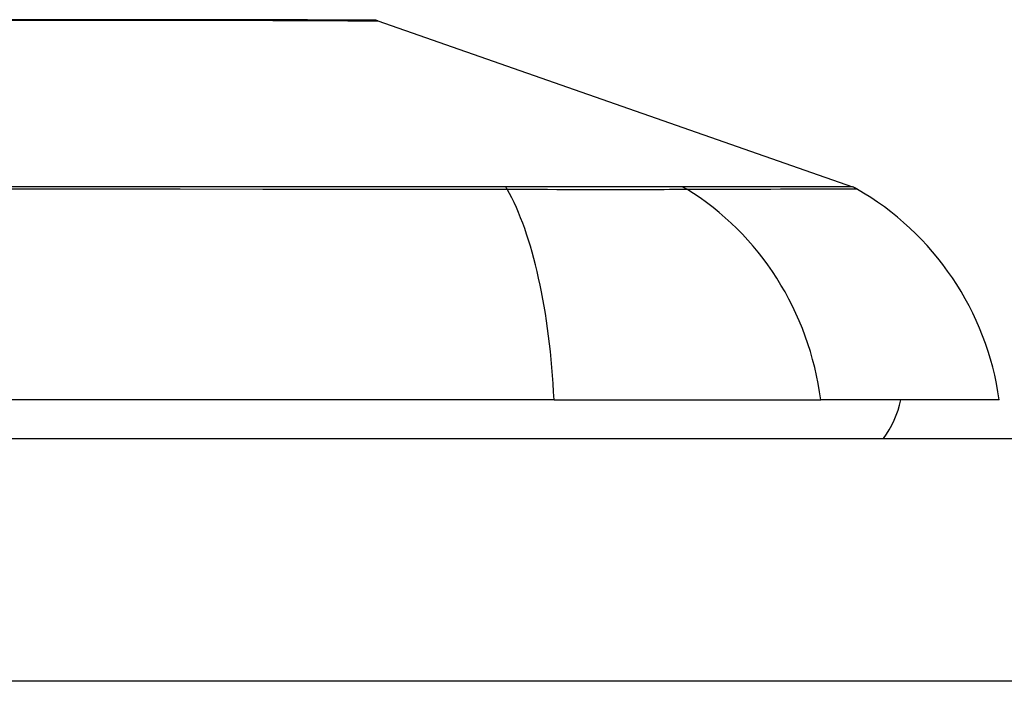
# Model space of a CAD drawing. Header units: inches. Extents: x 19 to 626, y 56 to 294.
# Tile 187 of 256: x 20.345 to 20.746, y 293.754 to 294.024. Entities that reach past the tile are written whole.
import ezdxf

# ---------------------------------------------------------------- set-up
doc = ezdxf.new("R2010")
doc.units = ezdxf.units.IN
doc.header["$MEASUREMENT"] = 0
doc.layers.add('Visible Edges(ANSI)', color=7, linetype='Continuous', lineweight=25)
doc.layers.add('Visible Tangent Edges(ANSI)', color=7, linetype='Continuous', lineweight=25)

msp = doc.modelspace()

# ---------------------------------------------------------------- linework, layer by layer
at = {"layer": 'Visible Edges(ANSI)'}
for p, q in [((20.49074634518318, 294.0236200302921), (20.6842815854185, 293.9558826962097)), ((20.56262556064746, 293.8689755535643), (19.70524951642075, 293.8689755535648)), ((20.56262556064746, 293.8689755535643), (20.67141130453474, 293.8689755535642)), ((20.74417375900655, 293.868975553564), (20.67141130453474, 293.8689755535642)), ((18.8089375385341, 293.8532275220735), (84.41393753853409, 293.8532275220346))]:
    msp.add_line(p, q, dxfattribs=at)
at = {"layer": 'Visible Edges(ANSI)', "flags": 128}
msp.add_lwpolyline([(20.48913548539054, 294.0238962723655), (20.48870483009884, 294.0238975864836), (20.48741504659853, 294.0239014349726), (20.48527331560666, 294.0239077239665), (20.48229435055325, 294.0239162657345), (20.47848995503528, 294.023926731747), (20.47385165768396, 294.0239390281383), (20.46837915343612, 294.0239528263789), (20.46208544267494, 294.0239677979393), (20.45498979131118, 294.0239836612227), (20.44711829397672, 294.0240000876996), (20.43850202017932, 294.0240167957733), (20.42917952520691, 294.0240335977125), (20.41917587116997, 294.0240502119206), (20.40848258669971, 294.0240668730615), (20.39711795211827, 294.0240794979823), (20.3851210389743, 294.0240836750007), (20.37252887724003, 294.0240791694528), (20.35935251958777, 294.0240662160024), (20.34562920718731, 294.0240498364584), (20.33141096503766, 294.0240332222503)], dxfattribs=at)
at = {"layer": 'Visible Edges(ANSI)'}
for centre, radius, start, end in [((20.489120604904, 294.018975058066), 0.0049212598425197, 70.70995378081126, 89.82685523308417), ((20.68103010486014, 293.9465927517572), 0.0098425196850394, 60.18311453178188, 70.70995378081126), ((20.62719618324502, 293.8526576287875), 0.1181102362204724, 7.941296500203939, 60.1831145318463), ((20.66543360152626, 293.8768495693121), 0.0393700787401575, 323.1301023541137, 348.4630409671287)]:
    msp.add_arc(centre, radius, start, end, dxfattribs=at)
at = {"layer": 'Visible Tangent Edges(ANSI)'}
for p, q in [((20.54274481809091, 293.955918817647), (20.54227267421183, 293.9559183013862)), ((20.61466213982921, 293.9559183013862), (20.61449346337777, 293.9559188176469)), ((84.41393753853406, 293.7542275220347), (18.80893753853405, 293.7542275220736))]:
    msp.add_line(p, q, dxfattribs=at)
at = {"layer": 'Visible Tangent Edges(ANSI)', "flags": 128}
for points in [[(19.93818590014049, 294.0238586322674), (19.95578949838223, 294.0238244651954), (19.97401188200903, 294.0237904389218), (19.99279564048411, 294.0237572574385), (20.01208341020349, 294.0237255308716), (20.03179303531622, 294.0236962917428), (20.05181669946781, 294.0236708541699), (20.07209912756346, 294.0236498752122), (20.09258677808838, 294.0236340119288), (20.11322610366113, 294.0236238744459), (20.13396356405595, 294.0236201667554), (20.1547393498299, 294.023623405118), (20.17543024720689, 294.0236335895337), (20.19595689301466, 294.0236498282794), (20.21625755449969, 294.0236712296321), (20.23627048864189, 294.0236969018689), (20.25593397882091, 294.0237260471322), (20.27518625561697, 294.0237577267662), (20.29396561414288, 294.0237910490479), (20.31219608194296, 294.0238251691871), (20.32977221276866, 294.0238591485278), (20.3466546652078, 294.0238924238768), (20.36281057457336, 294.0239246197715)], [(20.36281057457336, 294.0239246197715), (20.36481791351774, 294.0239284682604), (20.36681300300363, 294.0239319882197), (20.36879570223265, 294.0239351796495), (20.37076591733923, 294.0239380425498), (20.37272357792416, 294.0239405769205), (20.37466854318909, 294.0239427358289), (20.37660076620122, 294.0239445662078), (20.37852008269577, 294.0239460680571), (20.38042644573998, 294.0239472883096), (20.38231973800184, 294.0239480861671), (20.38419984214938, 294.0239486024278), (20.38606666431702, 294.0239487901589), (20.38792013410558, 294.0239486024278), (20.38976011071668, 294.0239481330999), (20.39158652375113, 294.0239472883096), (20.39339925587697, 294.0239461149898), (20.39519821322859, 294.0239446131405), (20.39698330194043, 294.0239427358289), (20.39875440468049, 294.0239405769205), (20.40051142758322, 294.0239380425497), (20.4022543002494, 294.0239352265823), (20.40398288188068, 294.0239320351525), (20.40569707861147, 294.0239285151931), (20.40739679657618, 294.0239246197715)], [(20.40739679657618, 294.0239246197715), (20.41391231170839, 294.0239086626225), (20.42019696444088, 294.0238922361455), (20.4262457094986, 294.0238755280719), (20.43205347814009, 294.0238585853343), (20.43761517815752, 294.0238415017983), (20.44292574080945, 294.0238243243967), (20.44798009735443, 294.0238072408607), (20.45277315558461, 294.0237902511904), (20.45729987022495, 294.0237734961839), (20.4615551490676, 294.023757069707), (20.46553389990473, 294.0237410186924), (20.46923107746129, 294.0237254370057), (20.47264161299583, 294.0237104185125), (20.47576196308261, 294.0236961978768), (20.4785912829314, 294.0236829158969), (20.48112825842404, 294.0236706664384), (20.48337162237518, 294.0236595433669), (20.48532008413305, 294.0236496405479), (20.48697237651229, 294.0236410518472), (20.48832720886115, 294.0236337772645), (20.48938326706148, 294.0236279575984), (20.4901393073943, 294.0236236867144), (20.49059401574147, 294.0236210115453), (20.49074614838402, 294.0236200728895)], [(19.92664497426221, 293.9550720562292), (19.96116101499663, 293.9550897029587), (19.99579768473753, 293.955104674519), (20.0305136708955, 293.9551166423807), (20.06525747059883, 293.9551253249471), (20.09999384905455, 293.9551305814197), (20.13472058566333, 293.9551322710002), (20.16943604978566, 293.9551304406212), (20.20413944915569, 293.9551249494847), (20.23880047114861, 293.9551160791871), (20.27337899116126, 293.9551040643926), (20.30783488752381, 293.9550891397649), (20.34212820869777, 293.9550715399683), (20.37625355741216, 293.9550516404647), (20.41019715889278, 293.9550298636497), (20.4439193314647, 293.9550064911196), (20.47739665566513, 293.9549819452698), (20.51060575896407, 293.9549565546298), (20.54352146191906, 293.9549301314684)], [(20.54227267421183, 293.9559183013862), (20.50948415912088, 293.9559169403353), (20.47639783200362, 293.9559147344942), (20.4430388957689, 293.9559116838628), (20.4094302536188, 293.9559079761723), (20.37559563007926, 293.9559038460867), (20.3415747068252, 293.9558994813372), (20.30738097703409, 293.9558952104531), (20.27302078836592, 293.9558911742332), (20.23853473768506, 293.9558877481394), (20.20396361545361, 293.9558850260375), (20.1693481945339, 293.9558832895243), (20.13471956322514, 293.9558827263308), (20.10007967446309, 293.9558832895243), (20.06543123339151, 293.9558848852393), (20.03077750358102, 293.9558875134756), (19.99615443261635, 293.9558909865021), (19.9616141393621, 293.9558950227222), (19.92719854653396, 293.9558993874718)], [(20.61449346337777, 293.9559188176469), (20.61295097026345, 293.9559189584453), (20.61125815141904, 293.9559189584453), (20.60941796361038, 293.9559188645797), (20.6074334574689, 293.9559186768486), (20.60530754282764, 293.9559184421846), (20.60304327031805, 293.9559181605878), (20.60064354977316, 293.9559178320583), (20.59811138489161, 293.9559175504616), (20.59544973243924, 293.9559173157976), (20.59266164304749, 293.9559171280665), (20.58975012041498, 293.9559170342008), (20.58671948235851, 293.9559169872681), (20.58357442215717, 293.9559170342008), (20.58031944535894, 293.9559171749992), (20.57695901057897, 293.9559173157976), (20.57349776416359, 293.9559175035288), (20.56994016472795, 293.9559177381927), (20.56629071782, 293.9559179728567), (20.56255402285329, 293.9559182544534), (20.55873510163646, 293.9559185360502), (20.55483944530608, 293.9559187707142), (20.55087231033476, 293.9559189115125), (20.5468390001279, 293.9559189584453), (20.54274481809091, 293.955918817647)], [(20.54352146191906, 293.9549301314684), (20.54771622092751, 293.9549186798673), (20.55184987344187, 293.9549084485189), (20.55591669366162, 293.9548993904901), (20.55991081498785, 293.9548914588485), (20.56382651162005, 293.9548846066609), (20.56765772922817, 293.9548786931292), (20.57139907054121, 293.9548737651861), (20.57504556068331, 293.9548697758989), (20.5785922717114, 293.9548666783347), (20.582034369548, 293.9548645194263), (20.58536687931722, 293.9548632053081), (20.5885849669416, 293.954862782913), (20.59168365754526, 293.9548632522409), (20.59465792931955, 293.954864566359), (20.59750318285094, 293.9548666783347), (20.60021608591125, 293.9548696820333), (20.60279325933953, 293.954873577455), (20.60523137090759, 293.9548784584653), (20.60752722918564, 293.9548843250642), (20.60967740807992, 293.9548912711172), (20.61167862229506, 293.9548992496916), (20.61352763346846, 293.9549083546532), (20.61522106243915, 293.9549186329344), (20.61675557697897, 293.9549301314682)], [(20.68428205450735, 293.9558827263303), (20.68416082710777, 293.9558828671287), (20.68379639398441, 293.9558832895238), (20.68318847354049, 293.9558839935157), (20.68233669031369, 293.9558849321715), (20.68124066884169, 293.9558861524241), (20.67990008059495, 293.9558876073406), (20.6783147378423, 293.9558892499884), (20.67648496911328, 293.9558910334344), (20.67441124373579, 293.9558930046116), (20.67209398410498, 293.9558950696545), (20.66953356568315, 293.9558972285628), (20.66673064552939, 293.955899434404), (20.66368620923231, 293.9559016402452), (20.66040147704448, 293.9559037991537), (20.65687766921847, 293.955905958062), (20.65311591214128, 293.9559079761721), (20.64911770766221, 293.9559099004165), (20.64488474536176, 293.9559116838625), (20.64041880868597, 293.9559132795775), (20.63572168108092, 293.9559147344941), (20.63079528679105, 293.9559159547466), (20.62564427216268, 293.9559169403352), (20.62029637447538, 293.9559177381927), (20.61466213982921, 293.9559183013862)], [(20.61675557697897, 293.9549301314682), (20.62231622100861, 293.9549544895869), (20.62768763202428, 293.9549574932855), (20.6328187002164, 293.9549693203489), (20.63772036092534, 293.9549819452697), (20.64239228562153, 293.9549943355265), (20.64683264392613, 293.9550065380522), (20.65103984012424, 293.9550184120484), (20.65501232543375, 293.955029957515), (20.65874855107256, 293.9550411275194), (20.66224729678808, 293.9550518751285), (20.66550757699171, 293.9550621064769), (20.66852845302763, 293.9550718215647), (20.67130884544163, 293.955080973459), (20.67384790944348, 293.9550894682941), (20.67614531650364, 293.9550973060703), (20.67820073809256, 293.9551044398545), (20.68001393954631, 293.9551108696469), (20.68158459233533, 293.955116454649), (20.68291260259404, 293.9551212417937), (20.6839982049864, 293.9551251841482), (20.68484182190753, 293.9551282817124), (20.68544382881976, 293.9551304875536), (20.68580464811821, 293.9551318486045), (20.68592465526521, 293.9551322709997)]]:
    msp.add_lwpolyline(points, dxfattribs=at)
at = {"layer": 'Visible Tangent Edges(ANSI)'}
for centre, major_axis, ratio, start_param, end_param in [((20.5418969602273, 293.9464074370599), (2.69814243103e-05, 0.0098424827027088), 0.325720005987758, 5.760249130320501, 6.023956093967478), ((20.52402765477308, 293.8526576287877), (8.26e-14, 0.1181102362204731), 0.3299598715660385, 4.850990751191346, 5.759350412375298), ((20.61210804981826, 293.9464074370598), (-7.83164027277e-05, 0.0098422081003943), 0.9454627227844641, 5.751833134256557, 6.015540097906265), ((20.56098506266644, 293.8526576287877), (-1.823e-13, -0.1181102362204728), 0.943994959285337, 1.709398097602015, 2.617757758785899)]:
    msp.add_ellipse(centre, major_axis=major_axis, ratio=ratio, start_param=start_param, end_param=end_param, dxfattribs=at)

doc.saveas('drawing.dxf')
